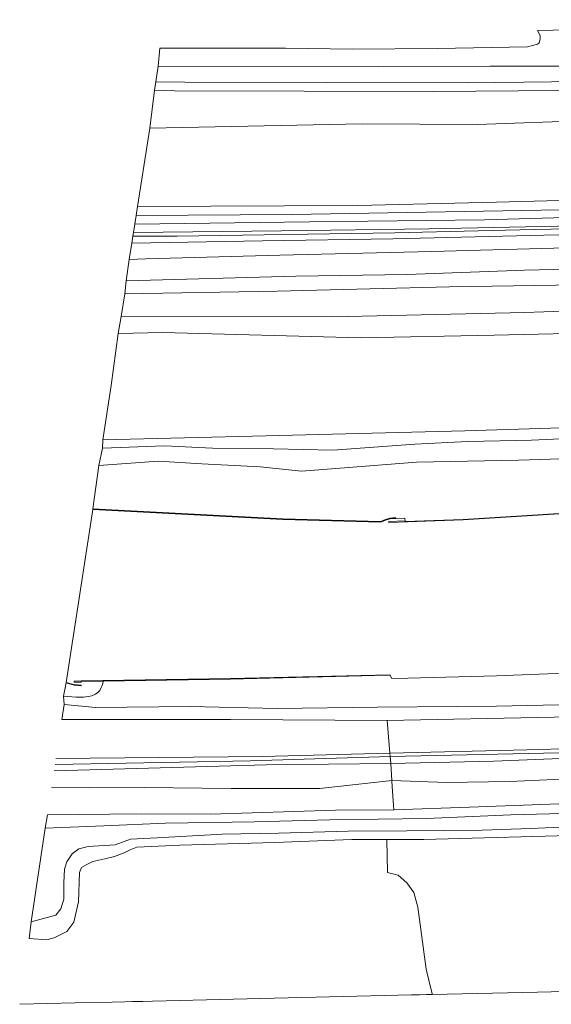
# Model space of a CAD drawing. Extents: x 130905 to 137824, y 412333 to 417928.
# Tile 1 of 256: x 130905 to 131002, y 413097 to 413275. Entities that reach past the tile are written whole.
import ezdxf
from ezdxf.lldxf.tags import DXFTag

# ---------------------------------------------------------------- set-up
doc = ezdxf.new("R2010")
doc.units = 0
for name, color, linetype, lineweight in [('B-ME-GR-GRAS-GV', 60, 'Continuous', 13), ('B-ME-GR-MOERAS-GV', 120, 'Continuous', 13), ('B-ME-GW-OPHOGING_KRUIN-G', 90, 'Continuous', 18), ('B-ME-GW-TALUD_KRUIN-G', 90, 'Continuous', 18), ('B-ME-GW-TALUD_TEEN-G', 90, 'Continuous', 18), ('B-ME-IE-TERREINAFSCHEIDING_KUNSTMATIG_HEKWERK-G', 20, 'IE-TERREINAFSCHEIDING-KUNSTMATIG', 18), ('B-ME-KG-GRENS_OPNAME-G', 210, 'KG-OPNAME', 18), ('B-ME-OB-OEVERVOORZIENING-G', 7, 'Continuous', 18), ('B-ME-OG-TERREIN-GV', 7, 'Continuous', 18), ('B-ME-OG-WATER_KANAAL-GV', 120, 'Continuous', 18), ('B-ME-OG-WATER_SLOOT-G', 120, 'Continuous', 18), ('B-ME-OG-WATER_SLOOT-GV', 120, 'Continuous', 18), ('B-ME-VH-VERHARDING_ASFALT-GV', 252, 'Continuous', 18), ('B-ME-VH-VERHARDING_HALFVERHARDING-GV', 252, 'Continuous', 18), ('B-ME-WH-WINTERBED-G', 150, 'WH-WINTERBED', 18)]:
    doc.layers.add(name, color=color, linetype=linetype, lineweight=lineweight)
doc.styles.get("Standard").update_dxf_attribs({"font": 'arial.ttf'})
doc.linetypes.add('IE-TERREINAFSCHEIDING-KUNSTMATIG', pattern='A,4,[82,NLCS.SHX,S=0.75,R=90,X=0,Y=0],4,-2', length=10)
tags = doc.linetypes.add('KG-OPNAME', pattern='A,5.5,-2,["O",Standard,S=1.8,R=0,X=-0.5,Y=-0.9],-2,5.5,-2,[5,NLCS.SHX,S=0.75,R=0,X=0,Y=0],-2', length=19).pattern_tags.tags
tags[6] = DXFTag(74, 10)
tags = doc.linetypes.add('WH-WINTERBED', pattern='A,6,-3.5,["WB",Standard,S=1.8,R=0,X=-1.5,Y=-0.9],-3.5,6,-3.5,6,-3.5,6,-3.5,6,-3.5', length=51).pattern_tags.tags
tags[6] = DXFTag(74, 10)

msp = doc.modelspace()

# ---------------------------------------------------------------- linework, layer by layer
at = {"layer": 'B-ME-GR-GRAS-GV'}
for points in [[(131010.765, 413267.033, 1.145), (130990.527, 413266.994, 1.109), (130970.289, 413266.956, 1.073), (130930.366, 413267.034, 1.037), (130930.715, 413270.254, 0.764), (130942.424, 413270.276, 0.776), (130953.483, 413270.298, 0.801), (130965.6, 413270.12, 0.826), (130981.041, 413270.211, 0.826), (130997.353, 413270.493, 0.826), (130999.131, 413271.035, 0.751), (130999.464, 413271.224, 0.801), (130999.635, 413271.929, 0.801), (130999.633, 413272.523, 0.739), (130999.434, 413272.936, 0.726), (130999.135, 413273.5, 0.726), (131004.842, 413273.582, 0.714)], [(131121.993, 413265.9, 1.571), (131110.88, 413265.231, 1.604), (131071.541, 413263.851, 1.517), (131048.822, 413263.3, 1.483), (131026.104, 413262.749, 1.449), (131003.218, 413262.59, 1.42), (130980.333, 413262.432, 1.39), (130956.832, 413262.479, 1.319), (130933.33, 413262.526, 1.248), (130929.718, 413262.638, 1.304), (130929.946, 413264.183, 1.052), (130935.205, 413264.113, 1.098), (130960.889, 413264.055, 1.133), (130986.573, 413263.997, 1.168), (131011.766, 413264.281, 1.209), (131036.959, 413264.565, 1.25), (131064.772, 413265.342, 1.305), (131092.585, 413266.12, 1.36), (131121.055, 413267.544, 1.338)], [(131009.938, 413199.72, 1.269), (130998.066, 413199.169, 1.307), (130986.486, 413198.936, 1.319), (130976.886, 413198.455, 1.282), (130962.047, 413197.346, 1.369), (130951.3, 413197.559, 1.357), (130940.234, 413197.72, 1.444), (130931.539, 413198.096, 1.357), (130920.324, 413197.68, 1.357), (130920.374, 413199.188, 1.535), (130949.987, 413199.968, 1.533), (130985.988, 413200.85, 1.515), (131020.887, 413201.914, 1.503)], [(131012.983, 413196.099, 0.852), (130995.708, 413195.525, 0.727), (130977.177, 413195.167, 0.789), (130963.373, 413194.087, 0.814), (130956.381, 413193.557, 0.902), (130948.868, 413194.312, 0.827), (130938.309, 413194.842, 0.802), (130930.381, 413195.33, 0.827), (130919.631, 413194.574, 0.802), (130920.324, 413197.68, 1.357), (130931.539, 413198.096, 1.357), (130940.234, 413197.72, 1.444), (130951.3, 413197.559, 1.357), (130962.047, 413197.346, 1.369), (130976.886, 413198.455, 1.282), (130986.486, 413198.936, 1.319), (130998.066, 413199.169, 1.307), (131009.938, 413199.72, 1.269)], [(131122.558, 413153.716, 1.36), (131098.514, 413152.661, 1.361), (131074.47, 413151.606, 1.362), (131054.411, 413150.802, 1.362), (131034.352, 413149.998, 1.362), (131002.16, 413148.893, 1.362), (130971.877, 413148.313, 1.021), (130943.52, 413148.482, 1.211), (130912.907, 413148.481, 1.02), (130913.342, 413151.171, 0.7), (130919.071, 413150.646, 0.7), (130936.204, 413150.813, 0.7), (130951.982, 413150.441, 0.7), (130970.155, 413150.683, 0.7), (130991.682, 413150.895, 0.7), (131014.252, 413151.353, 0.7), (131039.673, 413152.418, 0.7), (131059.776, 413153.474, 0.7), (131081.77, 413154.306, 0.7), (131091.707, 413155.625, 0.7), (131114.481, 413156.508, 0.7), (131129.475, 413156.847, 0.7)], [(131131.009, 413147.896, 2.377), (131110.464, 413146.982, 2.431), (131089.463, 413146.163, 2.427), (131068.461, 413145.344, 2.422), (131031.986, 413143.949, 2.674), (130997.215, 413142.989, 2.371), (130972.386, 413142.377, 2.456), (130971.877, 413148.313, 1.021), (131002.16, 413148.893, 1.362), (131034.352, 413149.998, 1.362), (131054.411, 413150.802, 1.362), (131074.47, 413151.606, 1.362), (131098.514, 413152.661, 1.361), (131122.558, 413153.716, 1.36)], [(131147.472, 413146.912, 2.211), (131112.313, 413145.211, 2.374), (131089.713, 413144.298, 2.389), (131067.113, 413143.384, 2.405), (131029.043, 413142.449, 2.614), (130991.246, 413140.909, 2.21), (130972.551, 413140.508, 2.394), (130972.441, 413141.749, 2.435), (130972.386, 413142.377, 2.456), (130997.215, 413142.989, 2.371), (131031.986, 413143.949, 2.674), (131068.461, 413145.344, 2.422), (131089.463, 413146.163, 2.427), (131110.464, 413146.982, 2.431), (131131.009, 413147.896, 2.377)], [(131130.767, 413142.82, 1.267), (131112.711, 413141.984, 1.279), (131087.528, 413140.898, 1.242), (131070.203, 413140.278, 1.292), (131051.706, 413139.418, 1.142), (131034.704, 413138.997, 1.154), (131014.69, 413138.071, 1.192), (131004.955, 413137.718, 1.167), (130994.07, 413137.192, 1.2), (130982.632, 413137.016, 1.262), (130972.728, 413137.376, 1.212), (130972.551, 413140.508, 2.394), (130991.246, 413140.909, 2.21), (131029.043, 413142.449, 2.614), (131067.113, 413143.384, 2.405), (131089.713, 413144.298, 2.389), (131112.313, 413145.211, 2.374), (131147.472, 413146.912, 2.211)], [(131126.853, 413138.167, 1.051), (131109.746, 413137.418, 1.076), (131087.852, 413136.265, 1.089), (131070.44, 413135.68, 1.164), (131052.487, 413134.865, 0.951), (131032.608, 413134.17, 0.989), (131010.078, 413133.221, 0.789), (131003.025, 413133.171, 0.926), (130986.799, 413132.591, 0.889), (130973.07, 413132.106, 0.926), (130973.053, 413132.919, 0.926), (130972.803, 413136.248, 1.212), (130972.728, 413137.376, 1.212), (130982.632, 413137.016, 1.262), (130994.07, 413137.192, 1.2), (131004.955, 413137.718, 1.167), (131014.69, 413138.071, 1.192), (131034.704, 413138.997, 1.154), (131051.706, 413139.418, 1.142), (131070.203, 413140.278, 1.292), (131087.528, 413140.898, 1.242), (131112.711, 413141.984, 1.279), (131130.767, 413142.82, 1.267)], [(131005.954, 413131.493, -0.188), (130994.286, 413131.15, -0.188), (130979.041, 413130.532, -0.188), (130961.474, 413130.27, -0.188), (130947.842, 413129.889, -0.188), (130931.714, 413129.638, -0.188), (130920.534, 413129.162, -0.188), (130909.903, 413128.78, -0.188), (130910.317, 413131.159, 0.926), (130927.335, 413131.327, 0.764), (130939.888, 413131.302, 0.826), (130962.518, 413132.045, 0.901), (130973.07, 413132.106, 0.926), (130986.799, 413132.591, 0.889), (131003.025, 413133.171, 0.926)], [(131009.281, 413127.516, 0.989), (130978.547, 413126.671, 0.976), (130971.811, 413126.676, 0.905), (130965.492, 413126.681, 0.839), (130951.528, 413126.168, 0.939), (130934.299, 413125.672, 0.964), (130927.822, 413125.384, 0.891), (130926.511, 413125.326, 0.876), (130925.305, 413124.831, 0.814), (130924.201, 413124.3, 0.751), (130922.467, 413123.609, 0.739), (130920.692, 413123.18, 0.889), (130918.55, 413122.688, 0.814), (130917.342, 413122.079, 0.839), (130916.49, 413121.613, 0.864), (130916.134, 413120.706, 0.864), (130915.971, 413115.391, 0.951), (130915.104, 413111.718, 0.964), (130913.844, 413109.98, 1.064), (130911.521, 413108.864, 1.139), (130910.214, 413108.462, 1.101), (130907.023, 413108.74, 1.014), (130907.379, 413111.77, -0.188), (130911.814, 413112.968, -0.188), (130912.767, 413114.105, -0.188), (130913.297, 413115.889, -0.188), (130913.263, 413118.845, -0.188), (130913.439, 413121.307, -0.188), (130913.859, 413122.67, -0.188), (130914.806, 413124.116, -0.188), (130916.007, 413124.976, -0.188), (130917.68, 413125.441, -0.188), (130922.603, 413125.74, -0.188), (130925.369, 413126.759, -0.188), (130930.223, 413126.968, -0.188), (130941.987, 413127.641, -0.188), (130952.204, 413127.824, -0.188), (130964.82, 413128.198, -0.188), (130975.446, 413128.294, -0.188), (130989.13, 413128.389, -0.188), (130997.842, 413128.698, -0.188), (131010.21, 413129.236, -0.188)]]:
    msp.add_polyline3d(points, dxfattribs=at)
for points in [[(131110.963, 413262.621, 2.052), (131111.168, 413258.879, 2.452), (131100.377, 413258.227, 2.477), (131090.663, 413257.862, 2.464), (131081.011, 413258.317, 2.277), (131068.961, 413258.647, 2.077), (131057.659, 413258.654, 1.714), (131048.688, 413258.275, 1.677), (131028.523, 413258.236, 1.852), (131015.313, 413257.504, 1.577), (131008.544, 413257.132, 1.699), (130988.204, 413256.445, 1.686), (130967.374, 413256.542, 1.686), (130928.891, 413255.755, 1.71), (130929.718, 413262.638, 1.304), (130933.33, 413262.526, 1.248), (130956.832, 413262.479, 1.319), (130980.333, 413262.432, 1.39), (131003.218, 413262.59, 1.42), (131026.104, 413262.749, 1.449), (131048.822, 413263.3, 1.483), (131071.541, 413263.851, 1.517), (131110.88, 413265.231, 1.604)], [(131111.168, 413258.879, 2.452), (131111.554, 413245.665, 6.16), (131089.686, 413244.877, 6.162), (131067.819, 413244.089, 6.164), (131042.33, 413243.543, 6.182), (131016.842, 413242.997, 6.2), (130991.706, 413242.357, 6.2), (130966.571, 413241.717, 6.2), (130926.615, 413241.565, 5.9), (130928.891, 413255.755, 1.71), (130967.374, 413256.542, 1.686), (130988.204, 413256.445, 1.686), (131008.544, 413257.132, 1.699), (131015.313, 413257.504, 1.577), (131028.523, 413258.236, 1.852), (131048.688, 413258.275, 1.677), (131057.659, 413258.654, 1.714), (131068.961, 413258.647, 2.077), (131081.011, 413258.317, 2.277), (131090.663, 413257.862, 2.464), (131100.377, 413258.227, 2.477)], [(130954.69, 413240.077, 6.166), (130926.375, 413239.936, 6.164), (130926.615, 413241.565, 5.9), (130966.571, 413241.717, 6.2), (130991.706, 413242.357, 6.2), (131016.842, 413242.997, 6.2), (131042.33, 413243.543, 6.182), (131067.819, 413244.089, 6.164), (131089.686, 413244.877, 6.162), (131111.554, 413245.665, 6.16), (131111.579, 413245.077, 6.195), (131111.622, 413244.214, 6.195), (131083.903, 413243.434, 6.204), (131056.19, 413242.634, 6.162), (131029.714, 413241.791, 6.209), (131003.238, 413240.948, 6.256), (130978.964, 413240.512, 6.211)], [(130949.272, 413235.294, 6.234), (130925.635, 413234.912, 6.208), (130925.821, 413236.172, 6.206), (130933.82, 413236.178, 6.206), (130973.276, 413236.802, 6.21), (130995.921, 413237.309, 6.208), (131018.567, 413237.817, 6.206), (131039.82, 413238.418, 6.206), (131061.074, 413239.02, 6.206), (131086.439, 413239.79, 6.2), (131111.805, 413240.561, 6.194), (131111.785, 413239.487, 5.97), (131086.918, 413238.765, 6.32), (131057.316, 413237.865, 6.31), (131027.715, 413236.965, 6.3), (131000.312, 413236.321, 6.28), (130972.91, 413235.677, 6.26)], [(130933.82, 413236.178, 6.206), (130925.821, 413236.172, 6.206), (130925.919, 413236.84, 6.11), (130952.716, 413237.159, 6.118), (130979.513, 413237.478, 6.126), (131005.706, 413238.057, 6.151), (131031.899, 413238.637, 6.176), (131060.705, 413239.874, 6.174), (131089.511, 413241.112, 6.172), (131111.759, 413241.488, 6.194), (131111.805, 413240.561, 6.194), (131086.439, 413239.79, 6.2), (131061.074, 413239.02, 6.206), (131039.82, 413238.418, 6.206), (131018.567, 413237.817, 6.206), (130995.921, 413237.309, 6.208), (130973.276, 413236.802, 6.21)], [(130928.18, 413232.065, 5.09), (130925.139, 413231.961, 4.934), (130925.635, 413234.912, 6.208), (130949.272, 413235.294, 6.234), (130972.91, 413235.677, 6.26), (131000.312, 413236.321, 6.28), (131027.715, 413236.965, 6.3), (131057.316, 413237.865, 6.31), (131086.918, 413238.765, 6.32), (131111.785, 413239.487, 5.97), (131111.736, 413236.902, 5.43), (131096.312, 413235.968, 5.518), (131068.406, 413235.2, 5.236), (131044.088, 413234.841, 5.116), (131013.166, 413234.301, 5.079), (130980.011, 413233.408, 5.16), (130952.412, 413232.749, 5.158)], [(130955.322, 413228.894, 4.689), (130924.562, 413228.045, 4.536), (130925.139, 413231.961, 4.934), (130928.18, 413232.065, 5.09), (130952.412, 413232.749, 5.158), (130980.011, 413233.408, 5.16), (131013.166, 413234.301, 5.079), (131044.088, 413234.841, 5.116), (131068.406, 413235.2, 5.236), (131096.312, 413235.968, 5.518), (131111.736, 413236.902, 5.43), (131111.747, 413233.856, 5.043), (131100.335, 413233.034, 5.14), (131069.691, 413232.217, 5.082), (131049.065, 413231.47, 5.094), (131028.44, 413230.723, 5.106), (130996.76, 413230.012, 4.684), (130975.507, 413229.239, 4.711)], [(130951.933, 413226.218, 3.53), (130924.338, 413225.69, 3.473), (130924.562, 413228.045, 4.536), (130955.322, 413228.894, 4.689), (130975.507, 413229.239, 4.711), (130996.76, 413230.012, 4.684), (131028.44, 413230.723, 5.106), (131049.065, 413231.47, 5.094), (131069.691, 413232.217, 5.082), (131100.335, 413233.034, 5.14), (131111.747, 413233.856, 5.043), (131111.936, 413229.37, 3.68), (131087.155, 413228.51, 3.752), (131063.356, 413228.377, 3.838), (131037.287, 413227.983, 3.886), (131010.239, 413227.415, 3.686), (130983.172, 413227.001, 3.717)], [(130996.837, 413222.294, 3.478), (130961.957, 413221.524, 3.079), (130923.688, 413221.568, 3.104), (130924.338, 413225.69, 3.473), (130951.933, 413226.218, 3.53), (130983.172, 413227.001, 3.717), (131010.239, 413227.415, 3.686), (131037.287, 413227.983, 3.886), (131063.356, 413228.377, 3.838), (131087.155, 413228.51, 3.752), (131111.936, 413229.37, 3.68), (131112.061, 413225.672, 3.155), (131103.995, 413225.118, 3.496), (131074.601, 413224.246, 3.263), (131053.733, 413224.047, 3.479), (131032.952, 413223.608, 3.47)], [(131105.449, 413221.946, 2.201), (131085.879, 413221.206, 2.113), (131070.804, 413220.996, 2.063), (131051.863, 413220.556, 2.088), (131033.261, 413219.457, 2.063), (131012.75, 413218.692, 2.101), (130991.306, 413218.185, 2.063), (130967.057, 413217.715, 1.888), (130931.219, 413218.659, 2.201), (130923.114, 413218.5, 2.264), (130923.688, 413221.568, 3.104), (130961.957, 413221.524, 3.079), (130996.837, 413222.294, 3.478), (131032.952, 413223.608, 3.47), (131053.733, 413224.047, 3.479), (131074.601, 413224.246, 3.263), (131103.995, 413225.118, 3.496), (131112.061, 413225.672, 3.155), (131112.11, 413222.031, 2.089)], [(131112.168, 413218.039, 1.593), (131112.311, 413213.045, 1.506), (131112.457, 413207.951, 1.418), (131103.791, 413207.034, 1.485), (131086.765, 413205.022, 1.477), (131053.098, 413203.436, 1.485), (131020.887, 413201.914, 1.503), (130985.988, 413200.85, 1.515), (130949.987, 413199.968, 1.533), (130920.374, 413199.188, 1.535), (130921.876, 413209.101, 1.294), (130923.114, 413218.5, 2.264), (130931.219, 413218.659, 2.201), (130967.057, 413217.715, 1.888), (130991.306, 413218.185, 2.063), (131012.75, 413218.692, 2.101), (131033.261, 413219.457, 2.063), (131051.863, 413220.556, 2.088), (131070.804, 413220.996, 2.063), (131085.879, 413221.206, 2.113), (131105.449, 413221.946, 2.201), (131112.11, 413222.031, 2.089)]]:
    msp.add_polyline3d(points, close=True, dxfattribs=at)
at = {"layer": 'B-ME-GR-MOERAS-GV'}
for points in [[(131014.648, 413186.599, 0.767), (130985.677, 413184.771, 0.803), (130975.125, 413184.414, 0.803), (130975.126, 413184.514, 0.7), (130975.083, 413185.009, 0.7), (130973.443, 413184.954, 0.7), (130973.439, 413185.054, 0.755), (130972.946, 413185.034, 0.755), (130972.402, 413184.972, 0.755), (130971.56, 413184.73, 0.755), (130970.706, 413184.373, 0.755), (130952.975, 413184.863, 0.705), (130918.552, 413186.674, 0.769), (130919.631, 413194.574, 0.802), (130930.381, 413195.33, 0.827), (130938.309, 413194.842, 0.802), (130948.868, 413194.312, 0.827), (130956.381, 413193.557, 0.902), (130963.373, 413194.087, 0.814), (130977.177, 413195.167, 0.789), (130995.708, 413195.525, 0.727), (131012.983, 413196.099, 0.852)], [(131014.252, 413151.353, 0.7), (130991.682, 413150.895, 0.7), (130970.155, 413150.683, 0.7), (130951.982, 413150.441, 0.7), (130936.204, 413150.813, 0.7), (130919.071, 413150.646, 0.7), (130913.342, 413151.171, 0.7), (130913.21, 413152.709, 0.74), (130915.516, 413152.493, 0.74), (130916.859, 413152.514, 0.74), (130917.676, 413152.628, 0.74), (130918.358, 413152.766, 0.74), (130919.012, 413153.041, 0.74), (130919.478, 413153.349, 0.74), (130919.794, 413153.706, 0.74), (130920.061, 413154.274, 0.74), (130920.241, 413154.648, 0.74), (130920.33, 413155.009, 0.74), (130920.427, 413155.428, 0.724), (130943.483, 413155.799, 0.703), (130969.654, 413156.424, 0.708), (130972.386, 413156.489, 0.724), (130972.383, 413156.589, 0.7), (130972.755, 413155.93, 0.7), (130975.664, 413155.963, 0.7), (130991.683, 413156.386, 0.7), (131010.251, 413157.101, 0.7)]]:
    msp.add_polyline3d(points, dxfattribs=at)
at = {"layer": 'B-ME-GW-OPHOGING_KRUIN-G'}
msp.add_polyline3d([(131282.041, 413155.093, 2.51), (131238.463, 413152.31, 2.329), (131213.871, 413150.909, 2.355), (131189.278, 413149.509, 2.381), (131146.405, 413147.704, 2.276), (131123.843, 413146.683, 2.359), (131101.281, 413145.662, 2.442), (131057.757, 413143.883, 2.57), (131014.097, 413142.64, 2.478), (130972.441, 413141.749, 2.435), (130972.432, 413141.749, 2.466), (130947.129, 413140.953, 2.352), (130911.699, 413140.284, 2.363)], dxfattribs=at)
at = {"layer": 'B-ME-GW-TALUD_KRUIN-G'}
for points in [[(131295.496, 413254.994, 6.108), (131258.359, 413252.359, 6.184), (131234.003, 413250.954, 6.122), (131209.648, 413249.55, 6.06), (131184.369, 413248.698, 6.125), (131159.09, 413247.846, 6.19), (131135.322, 413246.755, 6.175), (131111.554, 413245.665, 6.16), (131089.686, 413244.877, 6.162), (131067.819, 413244.089, 6.164), (131042.33, 413243.543, 6.182), (131016.842, 413242.997, 6.2), (130991.706, 413242.357, 6.2), (130966.571, 413241.717, 6.2), (130926.615, 413241.565, 5.9)], [(130925.635, 413234.912, 6.208), (130949.272, 413235.294, 6.234), (130972.91, 413235.677, 6.26), (131000.312, 413236.321, 6.28), (131027.715, 413236.965, 6.3), (131057.316, 413237.865, 6.31), (131086.918, 413238.765, 6.32), (131111.785, 413239.487, 5.97), (131139.254, 413240.464, 6.11), (131166.724, 413241.442, 6.25), (131191.414, 413242.778, 6.145), (131216.104, 413244.114, 6.04), (131240.617, 413245.381, 6.163), (131265.129, 413246.649, 6.286), (131294.57, 413248.118, 6.06)], [(130924.562, 413228.045, 4.536), (130955.322, 413228.894, 4.689), (130975.507, 413229.239, 4.711), (130996.76, 413230.012, 4.684), (131028.44, 413230.723, 5.106), (131049.065, 413231.47, 5.094), (131069.691, 413232.217, 5.082), (131100.335, 413233.034, 5.14), (131111.747, 413233.856, 5.043), (131123.604, 413234.389, 5.37), (131149.542, 413235.333, 5.442), (131178.154, 413236.614, 5.39), (131210.048, 413238.239, 5.338), (131233.185, 413239.21, 5.176), (131268.103, 413241.16, 5.158), (131293.753, 413242.056, 4.882)], [(131292.668, 413234.236, 3.224), (131283.893, 413233.742, 3.424), (131262.361, 413232.235, 3.382), (131227.089, 413229.964, 3.301), (131205.955, 413229.217, 3.248), (131172.812, 413227.952, 3.282), (131139.232, 413226.755, 3.382), (131119.813, 413225.803, 3.354), (131112.061, 413225.672, 3.155), (131103.995, 413225.118, 3.496), (131074.601, 413224.246, 3.263), (131053.733, 413224.047, 3.479), (131032.952, 413223.608, 3.47), (130996.837, 413222.294, 3.478), (130961.957, 413221.524, 3.079), (130923.688, 413221.568, 3.104)], [(131121.596, 413203.768, 0.994), (131112.563, 413202.994, 1.255), (131097.456, 413201.576, 1.257), (131091.109, 413200.808, 1.307), (131081.959, 413200.9, 1.307), (131069.46, 413200.895, 1.382), (131060.508, 413200.574, 1.469), (131050.55, 413200.647, 1.494), (131045.122, 413200.602, 1.307), (131036.517, 413200.302, 1.332), (131024.684, 413200.195, 1.257), (131009.938, 413199.72, 1.269), (130998.066, 413199.169, 1.307), (130986.486, 413198.936, 1.319), (130976.886, 413198.455, 1.282), (130962.047, 413197.346, 1.369), (130951.3, 413197.559, 1.357), (130940.234, 413197.72, 1.444), (130931.539, 413198.096, 1.357), (130920.324, 413197.68, 1.357)], [(130911.866, 413141.413, 2.348), (130949.31, 413141.773, 2.371), (130972.386, 413142.377, 2.456), (130997.215, 413142.989, 2.371), (131031.986, 413143.949, 2.674), (131068.461, 413145.344, 2.422), (131089.463, 413146.163, 2.427), (131110.464, 413146.982, 2.431), (131131.009, 413147.896, 2.377), (131151.554, 413148.811, 2.324), (131191.179, 413150.573, 2.393), (131212.026, 413151.841, 2.31), (131232.873, 413153.109, 2.227), (131257.538, 413154.704, 2.299), (131282.204, 413156.3, 2.37)], [(130911.534, 413139.157, 2.313), (130949.936, 413140.215, 2.277), (130972.551, 413140.508, 2.394), (130991.246, 413140.909, 2.21), (131029.043, 413142.449, 2.614), (131067.113, 413143.384, 2.405), (131089.713, 413144.298, 2.389), (131112.313, 413145.211, 2.374), (131147.472, 413146.912, 2.211), (131168.222, 413147.736, 2.271), (131188.972, 413148.56, 2.331), (131226.877, 413150.731, 2.313), (131254.387, 413152.376, 2.374), (131281.897, 413154.02, 2.435)]]:
    msp.add_polyline3d(points, dxfattribs=at)
at = {"layer": 'B-ME-GW-TALUD_TEEN-G'}
for points in [[(130925.139, 413231.961, 4.934), (130928.18, 413232.065, 5.09), (130952.412, 413232.749, 5.158), (130980.011, 413233.408, 5.16), (131013.166, 413234.301, 5.079), (131044.088, 413234.841, 5.116), (131068.406, 413235.2, 5.236), (131096.312, 413235.968, 5.518), (131111.736, 413236.902, 5.43), (131142.592, 413238.213, 5.502), (131170.223, 413239.5, 5.376), (131194.384, 413240.554, 5.361), (131218.546, 413241.609, 5.346), (131254.74, 413243.241, 5.242), (131294.239, 413245.661, 5.212)], [(130924.338, 413225.69, 3.473), (130951.933, 413226.218, 3.53), (130983.172, 413227.001, 3.717), (131010.239, 413227.415, 3.686), (131037.287, 413227.983, 3.886), (131063.356, 413228.377, 3.838), (131087.155, 413228.51, 3.752), (131111.936, 413229.37, 3.68), (131126.826, 413229.861, 3.598), (131153.997, 413231.451, 3.604), (131180.104, 413232.682, 3.67), (131205.758, 413234.286, 3.65), (131235.79, 413236.006, 3.65), (131264.734, 413237.533, 3.622), (131293.339, 413238.978, 3.552)], [(131292.312, 413231.13, 2.226), (131276.244, 413230.502, 2.238), (131256.883, 413229.041, 2.076), (131242.826, 413228.372, 2.138), (131223.498, 413226.979, 2.063), (131203.833, 413226.334, 2.076), (131187.609, 413225.521, 2.051), (131165.876, 413224.653, 2.051), (131145.281, 413223.65, 2.138), (131130.477, 413223.062, 2.113), (131115.914, 413222.137, 2.176), (131112.11, 413222.031, 2.089), (131105.449, 413221.946, 2.201), (131085.879, 413221.206, 2.113), (131070.804, 413220.996, 2.063), (131051.863, 413220.556, 2.088), (131033.261, 413219.457, 2.063), (131012.75, 413218.692, 2.101), (130991.306, 413218.185, 2.063), (130967.057, 413217.715, 1.888), (130931.219, 413218.659, 2.201), (130923.114, 413218.5, 2.264)], [(131125.578, 413201.244, 0.702), (131112.78, 413201.174, 0.763), (131104.576, 413200.811, 0.627), (131097.305, 413198.86, 0.689), (131091.843, 413197.919, 0.714), (131078.024, 413198.703, 0.642), (131071.017, 413198.676, 0.677), (131061.752, 413197.7, 0.652), (131051.369, 413197.155, 0.827), (131043.855, 413197.03, 0.839), (131036.889, 413197.566, 0.852), (131022.18, 413196.838, 0.852), (131012.983, 413196.099, 0.852), (130995.708, 413195.525, 0.727), (130977.177, 413195.167, 0.789), (130963.373, 413194.087, 0.814), (130956.381, 413193.557, 0.902), (130948.868, 413194.312, 0.827), (130938.309, 413194.842, 0.802), (130930.381, 413195.33, 0.827), (130919.631, 413194.574, 0.802)], [(130913.342, 413151.171, 0.7), (130919.071, 413150.646, 0.7), (130936.204, 413150.813, 0.7), (130951.982, 413150.441, 0.7), (130970.155, 413150.683, 0.7), (130991.682, 413150.895, 0.7), (131014.252, 413151.353, 0.7), (131039.673, 413152.418, 0.7), (131059.776, 413153.474, 0.7), (131081.77, 413154.306, 0.7), (131091.707, 413155.625, 0.7), (131114.481, 413156.508, 0.7), (131129.475, 413156.847, 0.7), (131146.647, 413157.066, 0.7), (131162.801, 413158.325, 0.7), (131171.267, 413157.869, 0.7), (131173.84, 413158.142, 0.7), (131175.966, 413158.958, 0.7), (131185.958, 413159.502, 0.7), (131207.07, 413160.61, 0.7), (131211.693, 413161.402, 0.7), (131222.121, 413161.513, 0.7), (131252.261, 413162.235, 0.7), (131283.201, 413163.706, 0.7)], [(131130.767, 413142.82, 1.267), (131112.711, 413141.984, 1.279), (131087.528, 413140.898, 1.242), (131070.203, 413140.278, 1.292), (131051.706, 413139.418, 1.142), (131034.704, 413138.997, 1.154), (131014.69, 413138.071, 1.192), (131004.955, 413137.718, 1.167), (130994.07, 413137.192, 1.2), (130982.632, 413137.016, 1.262), (130972.728, 413137.376, 1.212), (130959.675, 413135.97, 0.962), (130943.609, 413135.947, 1.012), (130927.917, 413136.157, 1.112), (130918.021, 413136.071, 1.1), (130911.061, 413136.218, 1.262)]]:
    msp.add_polyline3d(points, dxfattribs=at)
at = {"layer": 'B-ME-IE-TERREINAFSCHEIDING_KUNSTMATIG_HEKWERK-G'}
for points in [[(131298.25, 413275.447, 1.534), (131260.829, 413273.471, 1.552), (131236.918, 413272.122, 1.552), (131213.008, 413270.774, 1.552), (131191.614, 413269.591, 1.552), (131170.22, 413268.408, 1.552), (131146.106, 413267.154, 1.561), (131121.993, 413265.9, 1.571), (131110.88, 413265.231, 1.604), (131071.541, 413263.851, 1.517), (131048.822, 413263.3, 1.483), (131026.104, 413262.749, 1.449), (131003.218, 413262.59, 1.42), (130980.333, 413262.432, 1.39), (130956.832, 413262.479, 1.319), (130933.33, 413262.526, 1.248), (130929.718, 413262.638, 1.304)], [(130925.821, 413236.172, 6.206), (130933.82, 413236.178, 6.206), (130973.276, 413236.802, 6.21), (130995.921, 413237.309, 6.208), (131018.567, 413237.817, 6.206), (131039.82, 413238.418, 6.206), (131061.074, 413239.02, 6.206), (131086.439, 413239.79, 6.2), (131111.805, 413240.561, 6.194)], [(130920.374, 413199.188, 1.535), (130949.987, 413199.968, 1.533), (130985.988, 413200.85, 1.515), (131020.887, 413201.914, 1.503), (131053.098, 413203.436, 1.485), (131086.765, 413205.022, 1.477), (131103.791, 413207.034, 1.485), (131112.457, 413207.951, 1.418), (131131.977, 413208.03, 1.391), (131138.058, 413207.858, 1.551), (131159.124, 413207.253, 1.362), (131164.972, 413215.198, 1.255), (131194.715, 413217.388, 1.371), (131220.097, 413218.825, 1.465), (131243.95, 413220.259, 1.45), (131252.034, 413209.738, 1.48), (131289.791, 413212.635, 1.524)], [(131282.763, 413160.455, 1.565), (131251.183, 413158.938, 1.565), (131213.527, 413157.64, 1.563), (131176.944, 413156.093, 1.509), (131175.966, 413158.958, 0.7), (131174.949, 413161.603, 0.7), (131171.861, 413161.566, 0.7), (131171.267, 413157.869, 0.7), (131170.805, 413155.762, 1.368), (131146.681, 413154.739, 1.364), (131122.558, 413153.716, 1.36), (131098.514, 413152.661, 1.361), (131074.47, 413151.606, 1.362), (131054.411, 413150.802, 1.362), (131034.352, 413149.998, 1.362), (131002.16, 413148.893, 1.362), (130971.877, 413148.313, 1.021), (130943.52, 413148.482, 1.211), (130912.907, 413148.481, 1.02)]]:
    msp.add_polyline3d(points, dxfattribs=at)
at = {"layer": 'B-ME-KG-GRENS_OPNAME-G'}
msp.add_polyline3d([(130905.294, 413096.792, 0.818), (130915.333, 413097.03, 1.077), (130922.079, 413097.19, 1.063), (130924.323, 413097.247, -0.362), (130925.742, 413097.278, -0.362), (130927.615, 413097.322, 0.794), (130929.37, 413097.364, 1.833), (130939.158, 413097.597, 1.62), (130941.581, 413097.655, 0.576), (130976.289, 413098.481, 0.576), (130977.722, 413098.515, 1.939), (130979.044, 413098.547, 1.93), (130980.045, 413098.571, 1.162), (130999.133, 413099.025, 0.932), (131060.675, 413100.49, 1.262), (131175.418, 413106.397, 1.207), (131177.149, 413106.482, 0.805), (131178.897, 413106.571, 0.062), (131180.322, 413106.644, 0.062), (131181.708, 413106.715, 0.922), (131184.181, 413106.842, 1.366), (131248.331, 413110.142, 1.412), (131276.18, 413111.574, 1.154)], dxfattribs=at)
at = {"layer": 'B-ME-OB-OEVERVOORZIENING-G'}
msp.add_polyline3d([(130972.383, 413156.589, 0.7), (130972.755, 413155.93, 0.7), (130975.664, 413155.963, 0.7), (130991.683, 413156.386, 0.7), (131010.251, 413157.101, 0.7), (131029.209, 413157.89, 0.7), (131042.906, 413158.019, 0.7), (131060.781, 413158.938, 0.7), (131071.834, 413159.325, 0.7), (131079.103, 413160.06, 0.7), (131087.382, 413160.342, 0.7), (131089.919, 413160.429, 0.7), (131113.346, 413161.045, 0.7), (131133.553, 413161.745, 0.7)], dxfattribs=at)
at = {"layer": 'B-ME-OG-TERREIN-GV'}
msp.add_polyline3d([(131175.418, 413106.397, 1.207), (131060.675, 413100.49, 1.262), (130999.133, 413099.025, 0.932), (130980.045, 413098.571, 1.162), (130980.028, 413098.678, 1.164), (130978.968, 413103.179, 1.114), (130977.466, 413114.432, 0.951), (130976.721, 413117.102, 0.951), (130975.435, 413118.834, 0.989), (130973.882, 413120.239, 0.926), (130971.95, 413120.726, 0.976), (130971.811, 413126.676, 0.905), (130978.547, 413126.671, 0.976), (131009.281, 413127.516, 0.989), (131020.211, 413128.041, 0.989), (131035.399, 413128.718, 0.976), (131049.275, 413129.357, 0.901), (131064.812, 413129.72, 0.989), (131087.594, 413130.677, 0.901), (131097.677, 413131.136, 0.864), (131111.966, 413131.917, 1.089), (131123.973, 413132.027, 0.939)], dxfattribs=at)
at = {"layer": 'B-ME-OG-WATER_KANAAL-GV'}
msp.add_polyline3d([(131010.251, 413157.101, 0.7), (130991.683, 413156.386, 0.7), (130975.664, 413155.963, 0.7), (130972.755, 413155.93, 0.7), (130972.383, 413156.589, 0.7), (130943.481, 413155.899, 0.7), (130916.428, 413155.465, 0.7), (130915.165, 413155.453, 0.7), (130915.167, 413155.252, 0.7), (130916.43, 413155.264, 0.7), (130916.429, 413155.364, 0.728), (130920.427, 413155.428, 0.724), (130920.33, 413155.009, 0.74), (130920.241, 413154.648, 0.74), (130920.061, 413154.274, 0.74), (130919.794, 413153.706, 0.74), (130919.478, 413153.349, 0.74), (130919.012, 413153.041, 0.74), (130918.358, 413152.766, 0.74), (130917.676, 413152.628, 0.74), (130916.859, 413152.514, 0.74), (130915.516, 413152.493, 0.74), (130913.21, 413152.709, 0.74), (130913.69, 413155.105, 0.703), (130915.149, 413154.724, 0.713), (130916.421, 413154.594, 0.713), (130916.431, 413154.694, 0.7), (130915.125, 413154.833, 0.7), (130913.705, 413155.205, 0.7), (130918.537, 413186.574, 0.7), (130952.971, 413184.763, 0.7), (130970.725, 413184.273, 0.7), (130971.561, 413184.623, 0.7), (130972.422, 413184.874, 0.7), (130972.996, 413184.936, 0.7), (130973.443, 413184.954, 0.7), (130975.083, 413185.009, 0.7), (130975.126, 413184.514, 0.7), (130972.192, 413184.415, 0.7), (130972.199, 413184.216, 0.7), (130985.681, 413184.671, 0.7), (131014.654, 413186.499, 0.7)], dxfattribs=at)
at = {"layer": 'B-ME-OG-WATER_SLOOT-G'}
for points in [[(131280.613, 413145.086, 0.577), (131275.598, 413144.931, 0.701), (131257.573, 413144.163, 0.926), (131239.215, 413143.266, 0.864), (131217.968, 413142.708, 0.964), (131200.456, 413141.468, 0.964), (131183.963, 413140.818, 1.014), (131171.632, 413140.242, 0.926), (131148.923, 413138.838, 0.964), (131126.853, 413138.167, 1.051), (131109.746, 413137.418, 1.076), (131087.852, 413136.265, 1.089), (131070.44, 413135.68, 1.164), (131052.487, 413134.865, 0.951), (131032.608, 413134.17, 0.989), (131010.078, 413133.221, 0.789), (131003.025, 413133.171, 0.926), (130986.799, 413132.591, 0.889), (130973.07, 413132.106, 0.926), (130962.518, 413132.045, 0.901), (130939.888, 413131.302, 0.826), (130927.335, 413131.327, 0.764), (130910.317, 413131.159, 0.926)], [(130920.692, 413123.18, 0.889), (130922.467, 413123.609, 0.739), (130924.201, 413124.3, 0.751), (130925.305, 413124.831, 0.814), (130926.511, 413125.326, 0.876), (130927.822, 413125.384, 0.891), (130934.299, 413125.672, 0.964), (130951.528, 413126.168, 0.939), (130965.492, 413126.681, 0.839), (130971.811, 413126.676, 0.905), (130978.547, 413126.671, 0.976), (131009.281, 413127.516, 0.989), (131020.211, 413128.041, 0.989), (131035.399, 413128.718, 0.976), (131049.275, 413129.357, 0.901), (131064.812, 413129.72, 0.989), (131087.594, 413130.677, 0.901), (131097.677, 413131.136, 0.864), (131111.966, 413131.917, 1.089), (131123.973, 413132.027, 0.939)]]:
    msp.add_polyline3d(points, dxfattribs=at)
at = {"layer": 'B-ME-OG-WATER_SLOOT-GV'}
msp.add_polyline3d([(131010.21, 413129.236, -0.188), (130997.842, 413128.698, -0.188), (130989.13, 413128.389, -0.188), (130975.446, 413128.294, -0.188), (130964.82, 413128.198, -0.188), (130952.204, 413127.824, -0.188), (130941.987, 413127.641, -0.188), (130930.223, 413126.968, -0.188), (130925.369, 413126.759, -0.188), (130922.603, 413125.74, -0.188), (130917.68, 413125.441, -0.188), (130916.007, 413124.976, -0.188), (130914.806, 413124.116, -0.188), (130913.859, 413122.67, -0.188), (130913.439, 413121.307, -0.188), (130913.263, 413118.845, -0.188), (130913.297, 413115.889, -0.188), (130912.767, 413114.105, -0.188), (130911.814, 413112.968, -0.188), (130907.379, 413111.77, -0.188), (130909.903, 413128.78, -0.188), (130920.534, 413129.162, -0.188), (130931.714, 413129.638, -0.188), (130947.842, 413129.889, -0.188), (130961.474, 413130.27, -0.188), (130979.041, 413130.532, -0.188), (130994.286, 413131.15, -0.188), (131005.954, 413131.493, -0.188)], dxfattribs=at)
at = {"layer": 'B-ME-VH-VERHARDING_ASFALT-GV'}
msp.add_polyline3d([(131121.055, 413267.544, 1.338), (131092.585, 413266.12, 1.36), (131064.772, 413265.342, 1.305), (131036.959, 413264.565, 1.25), (131011.766, 413264.281, 1.209), (130986.573, 413263.997, 1.168), (130960.889, 413264.055, 1.133), (130935.205, 413264.113, 1.098), (130929.946, 413264.183, 1.052), (130930.366, 413267.034, 1.037), (130970.289, 413266.956, 1.073), (130990.527, 413266.994, 1.109), (131010.765, 413267.033, 1.145), (131033.67, 413267.455, 1.165), (131056.576, 413267.878, 1.185), (131078.864, 413268.666, 1.215), (131101.153, 413269.455, 1.245), (131123.408, 413270.492, 1.259)], dxfattribs=at)
at = {"layer": 'B-ME-VH-VERHARDING_HALFVERHARDING-GV'}
msp.add_polyline3d([(130952.716, 413237.159, 6.118), (130925.919, 413236.84, 6.11), (130926.375, 413239.936, 6.164), (130954.69, 413240.077, 6.166), (130978.964, 413240.512, 6.211), (131003.238, 413240.948, 6.256), (131029.714, 413241.791, 6.209), (131056.19, 413242.634, 6.162), (131083.903, 413243.434, 6.204), (131111.622, 413244.214, 6.195), (131111.759, 413241.488, 6.194), (131089.511, 413241.112, 6.172), (131060.705, 413239.874, 6.174), (131031.899, 413238.637, 6.176), (131005.706, 413238.057, 6.151), (130979.513, 413237.478, 6.126)], close=True, dxfattribs=at)
at = {"layer": 'B-ME-WH-WINTERBED-G'}
msp.add_polyline3d([(131295.075, 413251.868, 6.134), (131284.788, 413251.172, 6.251), (131257.323, 413249.681, 6.233), (131229.858, 413248.191, 6.215), (131200.591, 413246.556, 6.207), (131171.324, 413244.922, 6.199), (131141.8, 413243.745, 6.148), (131112.276, 413242.569, 6.097), (131082.336, 413241.785, 6.095), (131052.396, 413241.001, 6.093), (131020.968, 413240.064, 6.121), (130989.54, 413239.128, 6.149), (130957.841, 413238.745, 6.144), (130926.143, 413238.363, 6.139)], dxfattribs=at)

doc.saveas('drawing.dxf')
